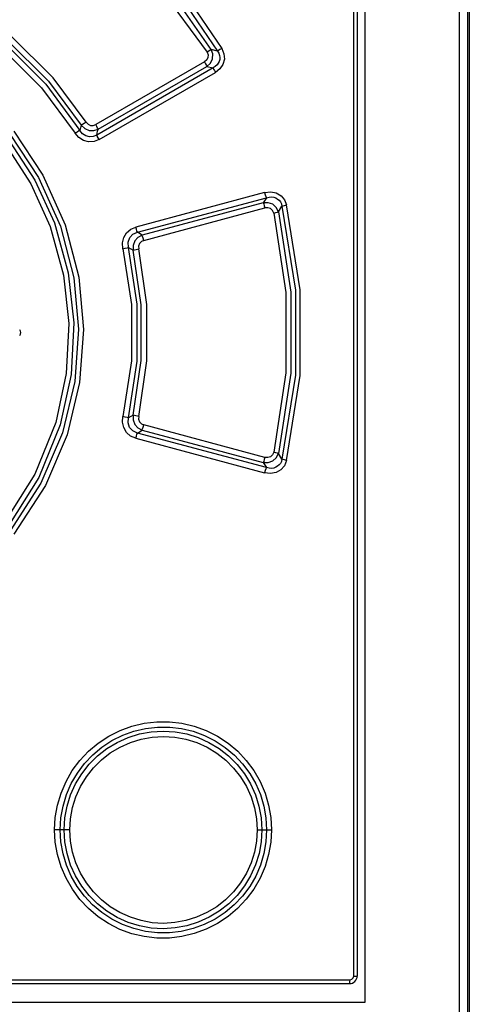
# Model space of a CAD drawing. Extents: x 0 to 841, y 0 to 594.
# Tile 6 of 31: x 161 to 173, y 313 to 339. Entities that reach past the tile are written whole.
import ezdxf

# ---------------------------------------------------------------- set-up
doc = ezdxf.new("R2010")
doc.units = 0
doc.header["$LTSCALE"] = 46.255
doc.layers.get('0').update_dxf_attribs({"linetype": 'CONTINUOUS'})

msp = doc.modelspace()

# ---------------------------------------------------------------- linework, layer by layer
at = {"color": 9, "linetype": 'CONTINUOUS'}
for p, q in [((169.992, 314.066), (169.992, 377.716)), ((172.772, 254.916), (172.772, 377.866)), ((172.989, 254.773), (172.989, 377.866)), ((166.408, 338.434), (166.239, 338.478)), ((166.065, 338.15), (163.201, 336.496)), ((163.264, 336.376), (166.126, 338.029)), ((166.126, 338.029), (166.29, 337.989)), ((166.29, 337.989), (163.229, 336.222)), ((163.293, 336.102), (166.35, 337.869)), ((162.821, 336.484), (162.787, 336.345)), ((163.229, 336.222), (163.252, 336.325)), ((163.252, 336.325), (163.264, 336.376)), ((167.645, 334.708), (164.253, 333.799)), ((164.298, 333.662), (167.691, 334.571)), ((167.608, 334.438), (164.424, 333.584)), ((167.691, 334.571), (167.608, 334.438)), ((164.468, 333.447), (167.654, 334.3)), ((168.009, 334.199), (168.102, 334.35)), ((164.424, 333.584), (164.298, 333.662)), ((164.065, 333.26), (164.184, 333.189)), ((164.184, 328.842), (164.065, 328.771)), ((164.298, 328.37), (164.424, 328.448)), ((164.424, 328.448), (167.608, 327.594)), ((167.654, 327.731), (164.468, 328.585)), ((164.253, 328.233), (167.645, 327.323)), ((167.691, 327.461), (164.298, 328.37)), ((168.102, 327.682), (168.009, 327.833)), ((167.608, 327.594), (167.691, 327.461)), ((162.52, 317.916), (162.119, 317.916)), ((167.447, 317.916), (167.824, 317.916)), ((138.669, 313.966), (169.892, 313.966)), ((169.892, 313.966), (169.941, 313.979)), ((169.941, 313.979), (169.978, 314.015)), ((169.978, 314.015), (169.992, 314.066)), ((169.992, 314.066), (170.08, 314.066))]:
    msp.add_line(p, q, dxfattribs=at)
at = {"color": 7, "linetype": 'CONTINUOUS'}
for p, q in [((170.08, 377.716), (170.08, 314.066)), ((173.03, 377.866), (173.03, 254.23)), ((170.28, 377.366), (170.28, 313.366)), ((138.68, 313.866), (169.88, 313.866)), ((170.28, 313.366), (138.28, 313.366))]:
    msp.add_line(p, q, dxfattribs=at)
at = {"color": 9, "linetype": 'CONTINUOUS'}
for points in [[(161.773, 343.257), (163.002, 342.412), (164.063, 341.514), (164.912, 340.652), (165.73, 339.662), (166.517, 338.506)], [(161.705, 343.138), (162.913, 342.31), (163.96, 341.427), (164.804, 340.574), (165.62, 339.591), (166.408, 338.434)], [(166.239, 338.478), (165.378, 339.708), (164.278, 340.956), (163.065, 342.044), (161.744, 342.979)], [(161.675, 342.861), (163.368, 341.618), (164.913, 340.069), (166.131, 338.405)], [(159.745, 339.562), (160.856, 338.738), (161.961, 337.639), (162.821, 336.484)], [(162.948, 336.561), (162.077, 337.73), (160.956, 338.845), (159.826, 339.682)], [(159.525, 339.404), (160.724, 338.521), (161.774, 337.47), (162.658, 336.27)], [(159.604, 339.524), (160.819, 338.631), (161.886, 337.566), (162.786, 336.345)], [(166.131, 338.405), (166.158, 338.334), (166.154, 338.263), (166.123, 338.2), (166.065, 338.15)], [(166.126, 338.029), (166.219, 338.119), (166.272, 338.234), (166.279, 338.358), (166.239, 338.478)], [(166.239, 338.478), (166.215, 338.461), (166.177, 338.436), (166.13, 338.406)], [(166.408, 338.434), (166.44, 338.377), (166.459, 338.321), (166.466, 338.266), (166.463, 338.213), (166.45, 338.162), (166.427, 338.113), (166.393, 338.068), (166.348, 338.026), (166.29, 337.989)], [(166.517, 338.506), (166.576, 338.364), (166.586, 338.22), (166.549, 338.081), (166.469, 337.963), (166.35, 337.869)], [(166.516, 338.506), (166.47, 338.477), (166.432, 338.452), (166.408, 338.434)], [(166.065, 338.15), (166.092, 338.1), (166.114, 338.058), (166.126, 338.029)], [(166.29, 337.989), (166.301, 337.961), (166.323, 337.919), (166.351, 337.869)], [(162.948, 336.561), (162.895, 336.528), (162.85, 336.501), (162.821, 336.484)], [(162.821, 336.484), (162.911, 336.396), (163.025, 336.346), (163.147, 336.339), (163.264, 336.376)], [(162.948, 336.561), (162.999, 336.507), (163.064, 336.476), (163.135, 336.473), (163.201, 336.496)], [(163.264, 336.376), (163.251, 336.403), (163.229, 336.445), (163.201, 336.496)], [(160.946, 336.235), (161.695, 335.101), (162.27, 333.817), (162.622, 332.461), (162.746, 331.106), (162.649, 329.732), (162.324, 328.374), (161.761, 327.053), (160.946, 325.797)], [(161.05, 336.321), (161.812, 335.167), (162.395, 333.859), (162.753, 332.48), (162.878, 331.101), (162.778, 329.704), (162.447, 328.325), (161.877, 326.985), (161.05, 325.711)], [(162.786, 336.345), (162.757, 336.329), (162.712, 336.302), (162.658, 336.27)], [(163.293, 336.102), (163.157, 336.049), (163.015, 336.04), (162.876, 336.078), (162.754, 336.156), (162.658, 336.27)], [(163.229, 336.222), (163.13, 336.181), (163.033, 336.174), (162.937, 336.201), (162.855, 336.257), (162.787, 336.345)], [(163.292, 336.102), (163.264, 336.151), (163.242, 336.194), (163.229, 336.222)], [(160.829, 335.974), (161.497, 334.939), (162.005, 333.811), (162.354, 332.534), (162.492, 331.26), (162.425, 329.942), (162.148, 328.653), (161.599, 327.285), (160.829, 326.057)], [(160.936, 336.058), (161.597, 335.036), (162.113, 333.905), (162.477, 332.594), (162.624, 331.279), (162.555, 329.915), (162.267, 328.585), (161.707, 327.201), (160.936, 325.973)], [(167.645, 334.708), (167.805, 334.727), (167.951, 334.697), (168.078, 334.623), (168.17, 334.514), (168.224, 334.382)], [(167.645, 334.708), (167.662, 334.651), (167.678, 334.602), (167.691, 334.571)], [(168.009, 334.199), (167.952, 334.313), (167.858, 334.397), (167.738, 334.44), (167.608, 334.438)], [(167.608, 334.438), (167.621, 334.408), (167.637, 334.36), (167.654, 334.3)], [(167.691, 334.571), (167.762, 334.587), (167.828, 334.59), (167.887, 334.582), (167.94, 334.564), (167.986, 334.537), (168.026, 334.502), (168.059, 334.459), (168.085, 334.408), (168.102, 334.35)], [(168.102, 334.35), (168.129, 334.358), (168.172, 334.369), (168.224, 334.382)], [(168.224, 327.65), (168.579, 329.884), (168.579, 332.147), (168.224, 334.382)], [(167.886, 334.168), (167.856, 334.235), (167.802, 334.283), (167.732, 334.306), (167.654, 334.3)], [(167.886, 334.168), (167.938, 334.181), (167.981, 334.192), (168.009, 334.199)], [(167.886, 334.168), (168.206, 332.075), (168.206, 329.957), (167.886, 327.863)], [(168.009, 334.199), (168.332, 332.085), (168.332, 329.947), (168.009, 327.833)], [(168.102, 334.35), (168.454, 332.137), (168.454, 329.895), (168.102, 327.682)], [(163.917, 333.228), (163.905, 333.379), (163.938, 333.522), (164.012, 333.646), (164.121, 333.741), (164.253, 333.799)], [(164.065, 333.26), (164.054, 333.399), (164.096, 333.52), (164.18, 333.61), (164.298, 333.662)], [(164.298, 333.662), (164.286, 333.692), (164.27, 333.74), (164.254, 333.799)], [(164.424, 333.584), (164.312, 333.526), (164.23, 333.433), (164.185, 333.316), (164.184, 333.189)], [(164.468, 333.447), (164.402, 333.415), (164.354, 333.362), (164.33, 333.294), (164.332, 333.221)], [(164.468, 333.447), (164.451, 333.505), (164.436, 333.553), (164.424, 333.584)], [(163.917, 333.228), (163.979, 333.242), (164.031, 333.254), (164.065, 333.26)], [(163.917, 333.228), (164.14, 331.759), (164.14, 330.273), (163.917, 328.804)], [(164.065, 328.771), (164.291, 330.262), (164.291, 331.77), (164.065, 333.26)], [(164.184, 333.189), (164.217, 333.196), (164.269, 333.207), (164.332, 333.22)], [(164.184, 328.842), (164.393, 330.286), (164.393, 331.746), (164.184, 333.189)], [(164.332, 328.811), (164.545, 330.276), (164.545, 331.756), (164.332, 333.221)], [(164.253, 328.233), (164.118, 328.293), (164.009, 328.389), (163.937, 328.513), (163.905, 328.655), (163.917, 328.804)], [(164.065, 328.771), (164.031, 328.778), (163.979, 328.79), (163.917, 328.804)], [(164.298, 328.37), (164.176, 328.425), (164.092, 328.518), (164.054, 328.637), (164.065, 328.771)], [(164.184, 328.842), (164.185, 328.715), (164.23, 328.598), (164.313, 328.505), (164.424, 328.448)], [(164.332, 328.811), (164.218, 328.835), (164.184, 328.842)], [(164.332, 328.811), (164.33, 328.737), (164.355, 328.668), (164.403, 328.615), (164.468, 328.585)], [(164.424, 328.448), (164.435, 328.478), (164.451, 328.526), (164.468, 328.585)], [(164.254, 328.233), (164.27, 328.29), (164.285, 328.339), (164.298, 328.37)], [(167.608, 327.594), (167.739, 327.592), (167.86, 327.636), (167.953, 327.72), (168.009, 327.833)], [(167.654, 327.731), (167.637, 327.674), (167.621, 327.625), (167.608, 327.594)], [(168.224, 327.65), (168.166, 327.511), (168.071, 327.403), (167.945, 327.332), (167.802, 327.305), (167.645, 327.323)], [(167.886, 327.863), (167.855, 327.795), (167.802, 327.748), (167.734, 327.725), (167.654, 327.731)], [(168.102, 327.682), (168.085, 327.624), (168.059, 327.573), (168.026, 327.53), (167.986, 327.495), (167.94, 327.468), (167.887, 327.45), (167.827, 327.441), (167.762, 327.444), (167.691, 327.461)], [(168.009, 327.833), (167.982, 327.84), (167.939, 327.851), (167.886, 327.864)], [(168.224, 327.65), (168.172, 327.663), (168.129, 327.674), (168.102, 327.682)], [(167.691, 327.461), (167.678, 327.431), (167.662, 327.383), (167.645, 327.323)], [(162.119, 317.916), (162.137, 318.24), (162.194, 318.565), (162.288, 318.884), (162.419, 319.191), (162.585, 319.48), (162.783, 319.747), (163.01, 319.988), (163.263, 320.202), (163.542, 320.386), (163.84, 320.536), (164.152, 320.65), (164.475, 320.727), (164.806, 320.766), (165.14, 320.766), (165.47, 320.727), (165.793, 320.65), (166.106, 320.535), (166.404, 320.384), (166.682, 320.2), (166.936, 319.987), (167.162, 319.745), (167.36, 319.478), (167.525, 319.189), (167.656, 318.883), (167.75, 318.565), (167.806, 318.241), (167.824, 317.916)], [(162.268, 317.916), (162.287, 318.232), (162.342, 318.545), (162.434, 318.848), (162.559, 319.138), (162.718, 319.411), (162.907, 319.664), (163.122, 319.892), (163.364, 320.094), (163.628, 320.267), (163.911, 320.409), (164.208, 320.517), (164.515, 320.589), (164.83, 320.625), (165.147, 320.625), (165.461, 320.588), (165.767, 320.515), (166.063, 320.406), (166.345, 320.263), (166.609, 320.089), (166.85, 319.886), (167.066, 319.657), (167.253, 319.405), (167.41, 319.133), (167.534, 318.844), (167.625, 318.542), (167.68, 318.231), (167.698, 317.916)], [(162.371, 317.916), (162.39, 318.232), (162.447, 318.54), (162.54, 318.839), (162.669, 319.126), (162.832, 319.396), (163.027, 319.644), (163.249, 319.866), (163.496, 320.059), (163.765, 320.222), (164.052, 320.351), (164.351, 320.444), (164.66, 320.5), (164.974, 320.519), (165.288, 320.5), (165.597, 320.443), (165.895, 320.35), (166.18, 320.221), (166.45, 320.058), (166.698, 319.864), (166.92, 319.641), (167.113, 319.395), (167.275, 319.126), (167.404, 318.84), (167.497, 318.541), (167.554, 318.232), (167.573, 317.916)], [(162.52, 317.916), (162.538, 318.211), (162.591, 318.503), (162.68, 318.788), (162.802, 319.059), (162.956, 319.314), (163.14, 319.549), (163.35, 319.759), (163.583, 319.942), (163.84, 320.096), (164.114, 320.22), (164.397, 320.308), (164.687, 320.36), (164.985, 320.378), (165.283, 320.36), (165.574, 320.307), (165.858, 320.218), (166.131, 320.094), (166.388, 319.939), (166.621, 319.755), (166.83, 319.545), (167.014, 319.31), (167.167, 319.055), (167.288, 318.784), (167.376, 318.499), (167.429, 318.208), (167.447, 317.916)], [(167.824, 317.916), (167.806, 317.59), (167.75, 317.266), (167.656, 316.949), (167.526, 316.644), (167.36, 316.355), (167.163, 316.087), (166.935, 315.845), (166.682, 315.631), (166.404, 315.447), (166.107, 315.297), (165.793, 315.182), (165.468, 315.104), (165.138, 315.066), (164.807, 315.066), (164.477, 315.104), (164.153, 315.181), (163.839, 315.296), (163.541, 315.446), (163.264, 315.629), (163.011, 315.842), (162.784, 316.084), (162.586, 316.351), (162.42, 316.64), (162.289, 316.946), (162.194, 317.264), (162.138, 317.589), (162.119, 317.916)], [(167.698, 317.916), (167.68, 317.599), (167.625, 317.29), (167.535, 316.99), (167.411, 316.701), (167.253, 316.428), (167.065, 316.174), (166.848, 315.944), (166.606, 315.74), (166.342, 315.566), (166.058, 315.424), (165.761, 315.315), (165.453, 315.243), (165.14, 315.207), (164.824, 315.207), (164.51, 315.243), (164.203, 315.316), (163.906, 315.425), (163.625, 315.566), (163.361, 315.739), (163.12, 315.942), (162.904, 316.171), (162.716, 316.424), (162.558, 316.696), (162.433, 316.985), (162.342, 317.287), (162.287, 317.598), (162.268, 317.916)], [(167.573, 317.916), (167.555, 317.602), (167.498, 317.295), (167.405, 316.996), (167.277, 316.709), (167.114, 316.439), (166.921, 316.191), (166.7, 315.969), (166.453, 315.776), (166.185, 315.613), (165.899, 315.483), (165.6, 315.389), (165.292, 315.332), (164.978, 315.313), (164.663, 315.331), (164.354, 315.387), (164.054, 315.48), (163.767, 315.609), (163.497, 315.772), (163.249, 315.965), (163.027, 316.187), (162.834, 316.433), (162.671, 316.702), (162.541, 316.989), (162.447, 317.29), (162.39, 317.6), (162.371, 317.916)], [(167.447, 317.916), (167.429, 317.621), (167.376, 317.33), (167.287, 317.045), (167.166, 316.775), (167.013, 316.521), (166.829, 316.285), (166.619, 316.075), (166.386, 315.892), (166.129, 315.736), (165.856, 315.613), (165.576, 315.525), (165.284, 315.472), (164.984, 315.454), (164.685, 315.471), (164.394, 315.525), (164.112, 315.613), (163.838, 315.736), (163.581, 315.891), (163.349, 316.074), (163.139, 316.284), (162.955, 316.519), (162.801, 316.774), (162.679, 317.046), (162.591, 317.331), (162.538, 317.623), (162.52, 317.916)], [(169.88, 313.866), (169.886, 313.88), (169.89, 313.917), (169.892, 313.966)]]:
    msp.add_lwpolyline(points, dxfattribs=at)
at = {"color": 7, "linetype": 'CONTINUOUS'}
for centre, radius, start, end in [((161.13, 331.016), 0.1, 315, 45), ((169.88, 314.066), 0.2, 270, 360)]:
    msp.add_arc(centre, radius, start, end, dxfattribs=at)

doc.saveas('drawing.dxf')
